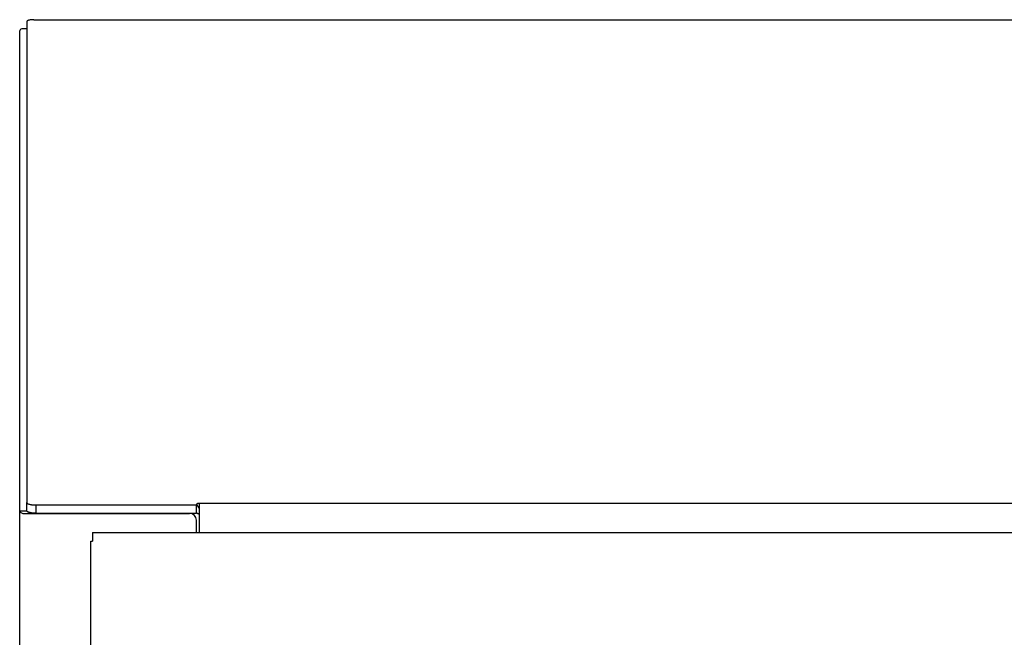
# Model space of a CAD drawing. Header units: inches. Extents: x 0 to 188, y 0 to 122.
# Tile 90 of 102: x 41.99 to 50.62, y 88.38 to 93.8. Entities that reach past the tile are written whole.
import ezdxf

# ---------------------------------------------------------------- set-up
doc = ezdxf.new("R2010")
doc.units = ezdxf.units.IN
doc.header["$LTSCALE"] = 10.363855
doc.header["$MEASUREMENT"] = 0
doc.layers.get('0').update_dxf_attribs({"linetype": 'CONTINUOUS'})
doc.layers.add('DOOR_ASSEMBLY', color=7, linetype='CONTINUOUS')

msp = doc.modelspace()

# ---------------------------------------------------------------- linework, layer by layer
at = {"color": 3, "linetype": 'Continuous'}
for p, q in [((42.0529, 93.7851), (42.0529, 89.5637)), ((42.1129, 93.8006), (77.8669, 93.8006)), ((41.9899, 29.6263), (41.9899, 93.7019)), ((42.1329, 89.543), (43.5397, 89.543)), ((43.5397, 89.543), (43.5513, 89.56)), ((43.5513, 89.56), (76.8035, 89.56)), ((43.5669, 89.3013), (43.5669, 89.56)), ((42.0174, 89.4696), (43.4799, 89.4696)), ((43.5399, 89.3013), (43.5399, 89.4096))]:
    msp.add_line(p, q, dxfattribs=at)
at = {"color": 7, "linetype": 'Continuous'}
for p, q in [((42.0529, 93.7206), (42.0079, 93.7206)), ((42.0529, 89.4913), (42.0529, 89.5637)), ((42.1329, 89.4706), (42.1329, 89.543)), ((43.5397, 89.4706), (43.5397, 89.543)), ((41.9899, 89.4924), (42.0529, 89.4924)), ((42.0656, 89.4801), (42.0626, 89.4814)), ((42.0688, 89.4789), (42.0656, 89.4801)), ((42.0724, 89.4777), (42.0688, 89.4789)), ((42.1329, 89.4706), (42.1271, 89.4706)), ((42.1329, 89.4706), (43.5397, 89.4706))]:
    msp.add_line(p, q, dxfattribs=at)
at = {"color": 3, "linetype": 'Continuous'}
for points in [[(42.1129, 93.8006), (42.1086, 93.8006), (42.1043, 93.8005), (42.1001, 93.8003), (42.096, 93.8), (42.0919, 93.7997), (42.0879, 93.7992), (42.0841, 93.7987), (42.0804, 93.7982), (42.0769, 93.7975), (42.0736, 93.7969), (42.0704, 93.7961), (42.0675, 93.7953), (42.0648, 93.7944), (42.0624, 93.7935), (42.0602, 93.7926), (42.0583, 93.7916), (42.0566, 93.7905), (42.0553, 93.7895), (42.0542, 93.7884), (42.0535, 93.7873), (42.053, 93.7862), (42.0529, 93.7851)], [(42.0529, 89.5637), (42.0531, 89.5622), (42.0537, 89.5608), (42.0547, 89.5593), (42.0561, 89.5579), (42.0579, 89.5565), (42.0601, 89.5551), (42.0626, 89.5538), (42.0656, 89.5525), (42.0688, 89.5513), (42.0724, 89.5502), (42.0763, 89.5491), (42.0805, 89.5481), (42.0849, 89.5471), (42.0896, 89.5463), (42.0945, 89.5455), (42.0996, 89.5449), (42.1049, 89.5443), (42.1103, 89.5439), (42.1159, 89.5435), (42.1215, 89.5432), (42.1271, 89.5431), (42.1329, 89.543)], [(43.5587, 89.5217), (43.556, 89.5262), (43.5547, 89.5284), (43.5534, 89.5306), (43.552, 89.5326), (43.5507, 89.5345), (43.5492, 89.5364), (43.5477, 89.5381), (43.5462, 89.5395), (43.5448, 89.5407), (43.5433, 89.5416), (43.542, 89.5423), (43.5408, 89.5427), (43.5397, 89.543)], [(41.9899, 89.4924), (41.9903, 89.4893), (41.9916, 89.4863), (41.9939, 89.4833), (41.997, 89.4804), (42.0009, 89.4775), (42.0056, 89.4748), (42.0111, 89.4722), (42.0174, 89.4696)], [(43.5669, 89.5105), (43.5655, 89.5119), (43.5642, 89.5135), (43.5628, 89.5153), (43.5615, 89.5173), (43.5601, 89.5194), (43.5587, 89.5217)]]:
    msp.add_lwpolyline(points, dxfattribs=at)
at = {"color": 7, "linetype": 'Continuous'}
for points in [[(42.0626, 89.4814), (42.0601, 89.4827), (42.0579, 89.484), (42.0561, 89.4854), (42.0547, 89.4869), (42.0537, 89.4883), (42.0531, 89.4898), (42.0529, 89.4913)], [(42.0694, 89.4787), (42.0702, 89.4775), (42.0725, 89.4748), (42.0751, 89.4722), (42.0781, 89.4696)], [(42.1271, 89.4706), (42.1215, 89.4708), (42.1159, 89.471), (42.1103, 89.4714), (42.1049, 89.4719), (42.0996, 89.4724), (42.0945, 89.4731), (42.0896, 89.4739), (42.0849, 89.4747), (42.0805, 89.4756), (42.0763, 89.4766), (42.0724, 89.4777)], [(43.553, 89.4661), (43.5504, 89.4678), (43.549, 89.4685), (43.5477, 89.4693), (43.5463, 89.4699), (43.5449, 89.4704), (43.5436, 89.4707), (43.5422, 89.4708), (43.5409, 89.4708), (43.5397, 89.4706)], [(43.5669, 89.4637), (43.5658, 89.4634), (43.5645, 89.4631), (43.5632, 89.463), (43.5617, 89.463), (43.5602, 89.4631), (43.5587, 89.4635), (43.5572, 89.464), (43.5557, 89.4647), (43.5544, 89.4654), (43.553, 89.4661)]]:
    msp.add_lwpolyline(points, dxfattribs=at)
at = {"color": 3, "linetype": 'Continuous'}
msp.add_arc((43.4799, 89.4096), 0.06, 0, 90, dxfattribs=at)
msp.add_ellipse((42.1349, 93.7019), major_axis=(0.145, 0), ratio=0.267949, start_param=2.637791, end_param=3.141593, dxfattribs=at)
at = {"layer": 'DOOR_ASSEMBLY', "color": 7, "linetype": 'Continuous'}
for p in [(42.6279, 89.3013), (42.6149, 89.2263)]:
    msp.add_line(p, (42.6279, 89.2263), dxfattribs=at)
at = {"layer": 'DOOR_ASSEMBLY', "color": 3, "linetype": 'Continuous'}
for p, q in [((42.6279, 89.3013), (77.7269, 89.3013)), ((42.6149, 29.8763), (42.6149, 89.2263))]:
    msp.add_line(p, q, dxfattribs=at)

doc.saveas('drawing.dxf')
